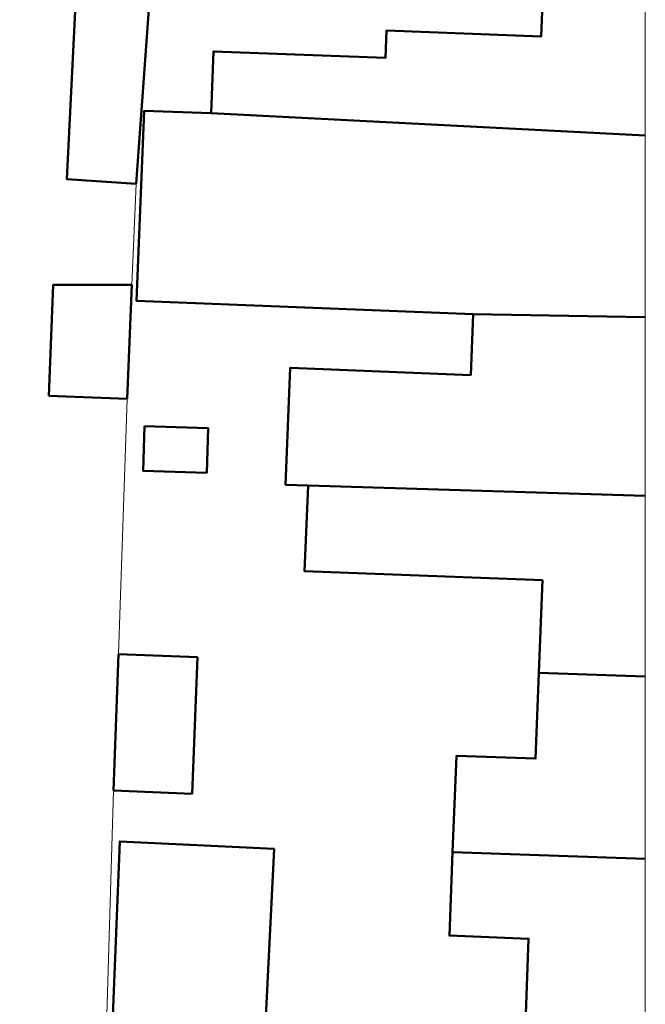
# Model space of a CAD drawing. Header units: metres. Extents: x 94680 to 94820, y 464097 to 464231.
# Tile 21 of 22: x 94802 to 94820, y 464173 to 464202. Entities that reach past the tile are written whole.
import ezdxf

# ---------------------------------------------------------------- set-up
doc = ezdxf.new("R2010")
doc.units = ezdxf.units.M
doc.layers.get('0').update_dxf_attribs({"linetype": 'CONTINUOUS'})
for name, color, linetype, lineweight in [('B_BEBOUWINGSGRENS_0', 132, 'CONTINUOUS', 50), ('B_TUSSENMUUR_0', 132, 'CONTINUOUS', 50), ('T_HEK_0', 251, 'CONTINUOUS', 13)]:
    doc.layers.add(name, color=color, linetype=linetype, lineweight=lineweight)
doc.layers.add('X-XX-AL-TEKENBLAD_HULPLIJN-G', color=7, linetype='CONTINUOUS', lineweight=18, plot=False)

# ---------------------------------------------------------------- blocks, each defined once
blk = doc.blocks.new('Achtergrond')
at = {"layer": 'B_BEBOUWINGSGRENS_0'}
for p, q in [((94806.15, 464204.62), (94805.573, 464196.77)), ((94805.455, 464193.866), (94805.322, 464190.575)), ((94804.92, 464179.29), (94805.07, 464183.22)), ((94805.07, 464183.22), (94807.34, 464183.13))]:
    blk.add_line(p, q, dxfattribs=at)
for points in [[(94805.573, 464196.77), (94803.58, 464196.91), (94803.96, 464204.67)], [(94807.737, 464198.808), (94807.804, 464200.592), (94812.755, 464200.403), (94812.785, 464201.19), (94817.24, 464201.02), (94817.325, 464203.191)], [(94815.285, 464193.023), (94805.59, 464193.4), (94805.81, 464198.88), (94807.737, 464198.808)], [(94805.322, 464190.575), (94803.066, 464190.667), (94803.19, 464193.866), (94805.455, 464193.866)], [(94810.53, 464188.08), (94809.879, 464188.104), (94810.01, 464191.47), (94815.216, 464191.265), (94815.285, 464193.023)], [(94805.818, 464189.789), (94805.78, 464188.501), (94807.61, 464188.448), (94807.648, 464189.735), (94805.818, 464189.789)], [(94817.176, 464182.683), (94817.28, 464185.35), (94810.43, 464185.61), (94810.53, 464188.08)], [(94807.34, 464183.13), (94807.19, 464179.2), (94804.92, 464179.29)], [(94814.693, 464177.518), (94814.8, 464180.29), (94817.08, 464180.21), (94817.176, 464182.683)], [(94804.892, 464172.562), (94805.103, 464177.823), (94809.549, 464177.608), (94809.297, 464172.385), (94807.727, 464172.461)], [(94817.67, 464172.27), (94816.78, 464172.31), (94816.88, 464175.02), (94814.6, 464175.11), (94814.693, 464177.518)]]:
    blk.add_lwpolyline(points, dxfattribs=at)
at = {"layer": 'B_TUSSENMUUR_0'}
for p, q in [((94807.737, 464198.808), (94820.241, 464198.167)), ((94820.241, 464192.935), (94815.285, 464193.023)), ((94820.241, 464187.786), (94810.53, 464188.08)), ((94820.241, 464182.575), (94817.176, 464182.683)), ((94814.693, 464177.518), (94820.241, 464177.322))]:
    blk.add_line(p, q, dxfattribs=at)
at = {"layer": 'T_HEK_0'}
for p, q in [((94805.455, 464193.866), (94805.573, 464196.77)), ((94805.07, 464183.22), (94805.322, 464190.575)), ((94804.61, 464168.35), (94804.92, 464179.29))]:
    blk.add_line(p, q, dxfattribs=at)
at = {"layer": 'X-XX-AL-TEKENBLAD_HULPLIJN-G'}
blk.add_lwpolyline([(94680.069, 464230.57), (94820.241, 464230.57), (94820.241, 464097.716), (94680.069, 464097.716)], close=True, dxfattribs=at)

msp = doc.modelspace()

# ---------------------------------------------------------------- block references
msp.add_blockref('Achtergrond', (0, 0))

doc.saveas('drawing.dxf')
